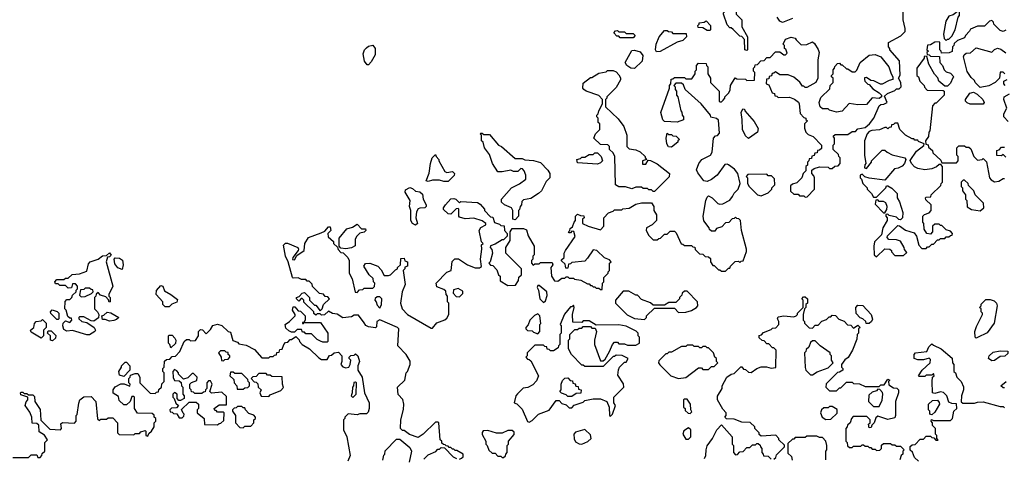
# Model space of a CAD drawing. Extents: x 2769579 to 2883812, y 684207 to 828660.
# Tile 31 of 256: x 2794004 to 2800924, y 722605 to 725686. Entities that reach past the tile are written whole.
import ezdxf

# ---------------------------------------------------------------- set-up
doc = ezdxf.new("R2010")
doc.units = 0

msp = doc.modelspace()

# ---------------------------------------------------------------- linework, layer by layer
at = {"layer": '0CON02XD'}
for points in [[(2799115, 725470), (2799100, 725475), (2799098.3, 725548.3), (2799078.3, 725568.3), (2799065, 725570), (2799018.3, 725618.3), (2799005, 725630), (2798995, 725630), (2798975, 725650), (2798950, 725725), (2798950, 725735), (2799075, 725850), (2799098.3, 725848.3), (2799100, 725835), (2799071.7, 725808.3), (2799050, 725755), (2799040, 725745), (2799040, 725725), (2799080, 725685), (2799080, 725635), (2799120, 725565), (2799120, 725475), (2799115, 725470)], [(2799115, 725260), (2799168.3, 725261.7), (2799170, 725315), (2799160, 725325), (2799160, 725345), (2799170, 725355), (2799171.7, 725368.3), (2799188.3, 725371.7), (2799211.7, 725398.3), (2799235, 725400), (2799255, 725420), (2799278.3, 725421.7), (2799315, 725460), (2799345, 725460), (2799375, 725440), (2799385, 725440), (2799398.3, 725451.7), (2799388.3, 725478.3), (2799380, 725485), (2799380, 725505), (2799370, 725515), (2799385, 725550), (2799425, 725562.5), (2799455, 725557.5), (2799460, 725545), (2799495, 725510), (2799537, 725513), (2799575, 725530), (2799589.3, 725519.3), (2799616.1, 725476.1), (2799622.5, 725455), (2799612.5, 725405), (2799612.5, 725275), (2799600, 725245), (2799535, 725210), (2799525, 725210), (2799515, 725220), (2799505, 725220), (2799486.4, 725246.4), (2799445, 725282.5), (2799405, 725300), (2799345, 725300), (2799315, 725320), (2799305, 725310), (2799291.7, 725308.3), (2799288.3, 725291.7), (2799271.7, 725288.3), (2799268.3, 725271.7), (2799251.7, 725268.3), (2799250, 725235), (2799268.3, 725228.3), (2799291.7, 725171.7), (2799308.3, 725168.3), (2799311.7, 725151.7), (2799325, 725150), (2799335, 725140), (2799415, 725142.5), (2799448.3, 725128.3), (2799476.4, 725106.4), (2799482.5, 725095), (2799488.3, 725028.3), (2799515, 725000), (2799530, 724995), (2799530, 724985), (2799540, 724975), (2799520, 724955), (2799520, 724925), (2799530, 724895), (2799545, 724880), (2799580, 724865), (2799640, 724805), (2799638.3, 724781.7), (2799625, 724770), (2799611.7, 724768.3), (2799608.3, 724751.7), (2799591.7, 724748.3), (2799588.3, 724731.7), (2799571.7, 724728.3), (2799568.3, 724711.7), (2799551.7, 724708.3), (2799550, 724695), (2799540, 724685), (2799540, 724665), (2799530, 724655), (2799530, 724625), (2799510, 724605), (2799500, 724575), (2799465, 724540), (2799435, 724530), (2799421.7, 724518.3), (2799421.7, 724481.7), (2799445, 724460), (2799475, 724460), (2799485, 724450), (2799515, 724450), (2799525, 724440), (2799538.3, 724441.7), (2799590, 724495), (2799590, 724575), (2799585, 724590), (2799570, 724605), (2799571.7, 724628.3), (2799588.3, 724641.7), (2799625, 724652.5), (2799685, 724650), (2799695, 724640), (2799715, 724640), (2799731.7, 724658.3), (2799755, 724660), (2799770, 724675), (2799770, 724715), (2799760, 724725), (2799758.3, 724738.3), (2799720, 724775), (2799720, 724805), (2799730, 724815), (2799730, 724855), (2799721.7, 724868.3), (2799735, 724880), (2799825, 724880), (2799855, 724900), (2799878.3, 724901.7), (2799895, 724920), (2799945, 724930), (2799976.4, 724953.6), (2800007.5, 724995), (2800045, 725080), (2800055, 725090), (2800077, 725093), (2800100, 725105), (2800081.7, 725148.3), (2800101.7, 725168.3), (2800155, 725190), (2800165, 725200), (2800185, 725200), (2800200, 725215), (2800197.5, 725245), (2800180, 725275), (2800193, 725297), (2800187, 725397), (2800120, 725475), (2800120, 725485), (2800110, 725495), (2800110, 725525), (2800197, 725573), (2800227, 725603), (2800227.5, 725625), (2800212.5, 725685), (2800212.5, 725765)], [(2799435, 725693.8), (2799365, 725667.5), (2799347, 725677), (2799327.5, 725705)], [(2800515, 725540), (2800525, 725550), (2800535, 725550), (2800555, 725570), (2800577.5, 725615), (2800600, 725705), (2800610, 725715), (2800610, 725745), (2800605, 725750), (2800565, 725720), (2800535, 725710), (2800512.5, 725675), (2800497.5, 725585), (2800500, 725555), (2800515, 725540)], [(2798855, 725610), (2798835, 725610), (2798805, 725630), (2798771.7, 725631.7), (2798770, 725645), (2798780, 725655), (2798780, 725665), (2798815, 725670), (2798828.3, 725678.3), (2798860, 725645), (2798860, 725615), (2798855, 725610)], [(2800935, 725612.5), (2800915, 725602.5), (2800895, 725610), (2800850, 725655), (2800848.3, 725668.3), (2800835, 725680), (2800820, 725675), (2800785, 725640), (2800735, 725640), (2800685, 725620), (2800680, 725605), (2800650, 725575), (2800645, 725560), (2800595, 725540), (2800571.7, 725518.3), (2800570, 725505), (2800560, 725495), (2800558.3, 725461.7), (2800537, 725453), (2800481.7, 725451.7), (2800480, 725465), (2800470, 725475), (2800470, 725525), (2800465, 725530), (2800435, 725527.5), (2800405, 725510), (2800383, 725507), (2800380, 725475), (2800390, 725465), (2800380, 725455), (2800381.7, 725441.7), (2800395, 725440), (2800405, 725430), (2800468.3, 725428.3), (2800470, 725385), (2800490, 725365), (2800500, 725335), (2800515, 725320), (2800545, 725310), (2800570, 725285), (2800561.7, 725278.3), (2800545, 725240), (2800525, 725220), (2800505, 725220), (2800462.5, 725255), (2800457, 725277), (2800433, 725303), (2800392.5, 725375), (2800378.3, 725428.3), (2800365, 725430), (2800360, 725425), (2800360, 725415), (2800310, 725345), (2800310, 725295), (2800320, 725285), (2800330, 725255), (2800360, 725225), (2800361.7, 725211.7), (2800381.7, 725191.7), (2800495, 725190), (2800500, 725185), (2800500, 725155), (2800445, 725100), (2800435, 725100), (2800418.3, 725081.7), (2800400, 724905), (2800393, 724897), (2800390, 724865), (2800370, 724835), (2800371.7, 724811.7), (2800388.3, 724808.3), (2800391.7, 724791.7), (2800418.3, 724768.3), (2800421.7, 724751.7), (2800478.3, 724698.3), (2800485, 724680), (2800588.3, 724681.7), (2800600, 724695), (2800600, 724725), (2800590, 724735), (2800590, 724785), (2800605, 724800), (2800645, 724800), (2800655, 724790), (2800675, 724790), (2800688.3, 724778.3), (2800710, 724725), (2800735, 724700), (2800767, 724703), (2800775, 724710), (2800798.3, 724688.3), (2800820, 724575), (2800830.7, 724560.7), (2800855, 724547.5)], [(2798315, 725560), (2798225, 725560), (2798215, 725570), (2798201.7, 725571.7), (2798180, 725595), (2798191.7, 725608.3), (2798205, 725610), (2798215, 725600), (2798255, 725600), (2798265, 725590), (2798315, 725590), (2798330, 725575), (2798315, 725560)], [(2798480, 725460), (2798473.3, 725475), (2798476.7, 725515), (2798497.5, 725565), (2798535, 725610), (2798555, 725610), (2798563, 725603), (2798585, 725600), (2798595, 725590), (2798688.3, 725588.3), (2798690, 725565), (2798665, 725540), (2798625, 725527.5), (2798505, 725462.5), (2798480, 725460)], [(2796455, 725370), (2796445, 725370), (2796427.5, 725395), (2796417, 725447), (2796426.7, 725475), (2796440.5, 725489.5), (2796455, 725500), (2796485, 725507.5), (2796502.5, 725485), (2796501.7, 725438.3), (2796475, 725390), (2796455, 725370)], [(2798325, 725342.5), (2798300, 725345), (2798270, 725365), (2798260, 725385), (2798305, 725470), (2798325, 725472.5), (2798365, 725460), (2798382.5, 725435), (2798377.5, 725395), (2798325, 725342.5)], [(2799745, 725037.5), (2799695, 725050), (2799685, 725060), (2799645, 725060), (2799630, 725075), (2799622.5, 725105), (2799635, 725140), (2799698.3, 725201.7), (2799700, 725225), (2799720, 725245), (2799720, 725275), (2799710, 725285), (2799710, 725295), (2799720, 725305), (2799720, 725335), (2799730, 725345), (2799731.7, 725358.3), (2799751.7, 725378.3), (2799765, 725380), (2799775, 725370), (2799785, 725370), (2799815, 725340), (2799825, 725340), (2799855, 725320), (2799875, 725320), (2799888.3, 725331.7), (2799910, 725385), (2799975, 725437.5), (2800015, 725441.2), (2800055.8, 725425.8), (2800113.3, 725355), (2800127.5, 725305), (2800140, 725285), (2800140, 725265), (2800115, 725260), (2800065, 725232.5), (2800053, 725233), (2800007, 725257), (2799985, 725260), (2799955, 725280), (2799941.7, 725278.3), (2799940, 725265), (2799943.6, 725253.6), (2799965, 725232.5), (2799975, 725230), (2800000.7, 725200.7), (2800045, 725172.5), (2800060, 725155), (2800060, 725145), (2800045, 725133.3), (2799995, 725137.5), (2799955, 725090), (2799895, 725087.5), (2799833, 725097), (2799785, 725043.3), (2799745, 725037.5)], [(2800926.4, 725306.4), (2800915, 725317.5), (2800895, 725317.5), (2800890, 725275), (2800860, 725245), (2800815, 725222.5), (2800755, 725210), (2800720, 725245), (2800715, 725260), (2800690.7, 725280.7), (2800661.7, 725321.7), (2800637.5, 725425), (2800641.7, 725438.3), (2800655, 725450), (2800687, 725453), (2800725, 725487.5), (2800835, 725457.5), (2800855, 725476.7), (2800876.1, 725486.1), (2800898.3, 725478.3), (2800935, 725452.5)], [(2796425, 723557.5), (2796385, 723610), (2796355, 723610), (2796335, 723600), (2796275, 723592.5), (2796235, 723617.5), (2796203, 723623), (2796175, 723637.5), (2796147, 723613), (2796125, 723610), (2796115, 723620), (2796095, 723620), (2796085, 723610), (2796071.7, 723621.7), (2796070, 723635), (2796001.7, 723701.7), (2796000, 723715), (2795988.3, 723728.3), (2795981.7, 723728.3), (2795965, 723710), (2795950, 723725), (2795950, 723735), (2795968.3, 723741.7), (2795990, 723765), (2796005, 723770), (2796040, 723735), (2796040, 723715), (2796075, 723680), (2796085, 723680), (2796115, 723640), (2796130, 723655), (2796140, 723685), (2796180, 723725), (2796168.3, 723738.3), (2796151.7, 723741.7), (2796138.3, 723758.3), (2796111.7, 723761.7), (2796061.7, 723811.7), (2796058.3, 723828.3), (2796038.3, 723848.3), (2796025, 723850), (2796015, 723860), (2795985, 723860), (2795961.7, 723871.7), (2795925, 723870), (2795920, 723875), (2795890, 723985), (2795872.5, 724025), (2795858.3, 724101.7), (2795873, 724117), (2795885, 724117.5), (2795957.5, 724085), (2795963.3, 724075), (2795960, 724065), (2795922.5, 724015), (2795921.7, 724001.7), (2795935, 724000), (2795950.7, 724029.3), (2796002.5, 724065), (2796007.5, 724115), (2796033.6, 724156.4), (2796121.7, 724188.3), (2796148.3, 724201.7), (2796175, 724230), (2796185, 724230), (2796190, 724205), (2796170, 724185), (2796171.7, 724161.7), (2796208.3, 724128.3), (2796210, 724115), (2796238.3, 724088.3), (2796241.7, 724071.7), (2796261.7, 724051.7), (2796278.3, 724048.3), (2796310, 724015), (2796320, 723995), (2796320, 723905), (2796340, 723865), (2796361.7, 723771.7), (2796375, 723770), (2796391.7, 723788.3), (2796415, 723790), (2796425, 723800), (2796485, 723800), (2796498.3, 723811.7), (2796500, 723835), (2796490, 723845), (2796488.3, 723868.3), (2796460, 723895), (2796422.5, 723955), (2796435, 723972.5), (2796465, 723976.2), (2796520, 723955), (2796545, 723930), (2796565, 723890), (2796595, 723890), (2796610, 723895), (2796645, 723930), (2796660, 723935), (2796660, 723945), (2796680, 723965), (2796681.7, 724008.3), (2796705, 724010), (2796711.7, 723991.7), (2796730, 723985), (2796730, 723955), (2796711.7, 723948.3), (2796710, 723935), (2796700, 723925), (2796712.5, 723825), (2796692.5, 723775), (2796680, 723695), (2796692.5, 723655), (2796730, 723615), (2796895, 723520), (2796905, 723520), (2796935, 723557.5), (2796991.7, 723578.3), (2797005, 723590), (2797020, 723615), (2797020, 723695), (2797010, 723705), (2797010, 723745), (2797000, 723755), (2796998.3, 723778.3), (2796985, 723790), (2796935, 723810), (2796930, 723835), (2797005, 723912.5), (2797036.4, 723923.6), (2797043.6, 723986.4), (2797063, 724007), (2797087, 724007), (2797150, 723965), (2797205, 723942.5), (2797235, 723942.5), (2797248.3, 723951.7), (2797243.3, 724005), (2797252.5, 724075), (2797250, 724105), (2797260, 724115), (2797250, 724125), (2797233.3, 724205), (2797243.6, 724226.4), (2797280, 724245), (2797280, 724255), (2797255, 724272.5), (2797195, 724292.5), (2797135, 724287.5), (2797095, 724300), (2797090, 724305), (2797090, 724355), (2797085, 724360), (2797071.7, 724358.3), (2797035, 724320), (2797015, 724322.5), (2796983, 724353), (2796982.5, 724365), (2796996.7, 724385), (2797035, 724427.5), (2797055, 724430), (2797070, 724425), (2797095, 724400), (2797105, 724410), (2797221.7, 724401.7), (2797240, 724390), (2797270, 724355), (2797270, 724345), (2797311.7, 724301.7), (2797328.3, 724298.3), (2797341.7, 724261.7), (2797375, 724250), (2797385, 724240), (2797408.3, 724238.3), (2797410, 724205), (2797430, 724185), (2797430, 724165), (2797405, 724140), (2797395, 724140), (2797345, 724110), (2797311.7, 724098.3), (2797310, 724085), (2797321.7, 724071.7), (2797327.5, 724045), (2797310, 723985), (2797300, 723975), (2797311.7, 723961.7), (2797328.3, 723958.3), (2797358.3, 723928.3), (2797370, 723895), (2797380, 723885), (2797381.7, 723851.7), (2797435, 723820), (2797488.3, 723821.7), (2797510, 723855), (2797511.7, 723878.3), (2797530, 723895), (2797530, 723935), (2797420, 724045), (2797420, 724085), (2797450, 724135), (2797450, 724195), (2797465, 724220), (2797545, 724220), (2797565, 724210), (2797578.3, 724168.3), (2797620, 724095), (2797620, 724035), (2797610, 724025), (2797610, 724005), (2797600, 723995), (2797600, 723975), (2797611.7, 723961.7), (2797625, 723970), (2797655, 723970), (2797665, 723980), (2797745, 723980), (2797750, 723965), (2797737.5, 723945), (2797742.5, 723885), (2797761.7, 723851.7), (2797785, 723850), (2797815, 723870), (2797835, 723870), (2797845, 723880), (2797855, 723880), (2797865, 723870), (2797895, 723870), (2797903, 723863), (2797947, 723857), (2797995, 723830), (2798005, 723830), (2798015, 723820), (2798025, 723820), (2798035, 723810), (2798045, 723810), (2798055, 723800), (2798075, 723800), (2798085, 723790), (2798098.3, 723791.7), (2798100, 723835), (2798110, 723845), (2798110, 723875), (2798140, 723905), (2798140, 723915), (2798150, 723925), (2798150, 723975), (2798160, 723985), (2798148.3, 723998.3), (2798115, 724012.5), (2798060, 724065), (2798035, 724070), (2797995, 724010), (2797975, 723990), (2797885, 723980), (2797875, 723970), (2797861.7, 723968.3), (2797855, 723940), (2797841.7, 723941.7), (2797838.3, 723968.3), (2797811.7, 723991.7), (2797811.7, 723998.3), (2797830, 724015), (2797830, 724045), (2797840, 724065), (2797907, 724163), (2797898.3, 724198.3), (2797885, 724200), (2797875, 724190), (2797865, 724190), (2797860, 724195), (2797870, 724205), (2797871.7, 724218.3), (2797888.3, 724231.7), (2797900, 724265), (2797910, 724275), (2797910, 724305), (2797925, 724320), (2797945, 724310), (2797968.3, 724308.3), (2797970, 724295), (2797960, 724285), (2797960, 724255), (2798000, 724235), (2798085, 724210), (2798110, 724235), (2798110, 724295), (2798141.7, 724328.3), (2798175, 724340), (2798185, 724350), (2798235, 724350), (2798243, 724357), (2798287, 724363), (2798335, 724390), (2798375, 724400), (2798445, 724400), (2798460, 724375), (2798460, 724345), (2798480, 724315), (2798480, 724275), (2798450, 724245), (2798410, 724225), (2798407.5, 724205), (2798425, 724170), (2798455, 724140), (2798485, 724140), (2798495, 724150), (2798508.3, 724151.7), (2798535, 724180), (2798555, 724180), (2798575, 724200), (2798605, 724200), (2798618.3, 724188.3), (2798651.7, 724111.7), (2798665, 724110), (2798675, 724100), (2798725, 724100), (2798735, 724090), (2798748.3, 724088.3), (2798751.7, 724071.7), (2798781.7, 724041.7), (2798805, 724040), (2798821.7, 724021.7), (2798845, 724020), (2798858.3, 724008.3), (2798860, 723985), (2798875, 723960), (2798885, 723960), (2798915, 723930), (2798925, 723930), (2798935, 723920), (2798965, 723920), (2798985, 723940), (2798995, 723940), (2799000, 723955), (2799033, 723987), (2799055, 723990), (2799065, 723980), (2799075, 723990), (2799088.3, 723991.7), (2799111.7, 724058.3), (2799112.5, 724075), (2799077.5, 724205), (2799070, 724275), (2799058.3, 724288.3), (2799045, 724290), (2799035, 724300), (2799025, 724290), (2799011.7, 724288.3), (2798988.3, 724261.7), (2798965, 724260), (2798938.3, 724231.7), (2798901.7, 724218.3), (2798888.3, 724201.7), (2798865, 724200), (2798851.7, 724211.7), (2798850, 724225), (2798813, 724273), (2798807.5, 724305), (2798826.7, 724415), (2798835, 724440), (2798845, 724450), (2798870, 724435), (2798910, 724395), (2798925, 724390), (2798945, 724392.5), (2798995, 724417.5), (2799013.3, 724445), (2799025, 724467.5), (2799052.5, 724495), (2799067.5, 724535), (2799050, 724605), (2799026.4, 724636.4), (2798985, 724667.5), (2798975, 724672.5), (2798960.7, 724669.3), (2798905.7, 724594.3), (2798865.8, 724564.2), (2798835, 724550), (2798812.5, 724555), (2798769.3, 724609.3), (2798760.7, 724630.7), (2798777.5, 724675), (2798797, 724703), (2798860, 724735), (2798870, 724755), (2798880, 724855), (2798895, 724870), (2798908.3, 724871.7), (2798921.7, 724888.3), (2798915, 724980), (2798901.7, 724991.7), (2798861.7, 725001.7), (2798860, 725015), (2798792.5, 725095), (2798680, 725195), (2798668.3, 725228.3), (2798655, 725240), (2798615, 725240), (2798600, 725225), (2798610, 725215), (2798610, 725195), (2798620, 725185), (2798620, 725155), (2798630, 725145), (2798650, 725045), (2798657, 725037), (2798660, 725015), (2798670, 725005), (2798668.3, 724981.7), (2798625, 724967.5), (2798535, 724970), (2798523, 724983), (2798510, 725035), (2798570, 725205), (2798570, 725225), (2798580, 725235), (2798581.7, 725268.3), (2798595, 725270), (2798605, 725280), (2798675, 725280), (2798685, 725270), (2798728.3, 725271.7), (2798750, 725305), (2798750, 725325), (2798760, 725335), (2798760, 725365), (2798775, 725380), (2798828.3, 725378.3), (2798830, 725365), (2798840, 725355), (2798840, 725305), (2798860, 725275), (2798860, 725245), (2798920, 725185), (2798920, 725115), (2798925, 725110), (2798935, 725110), (2798948.3, 725121.7), (2798960, 725135), (2798960, 725145), (2798987, 725173), (2798997, 725193), (2799000, 725225), (2799031.7, 725278.3), (2799045, 725270), (2799105, 725267.5), (2799115, 725260)], [(2798465, 724480), (2798455, 724480), (2798445, 724490), (2798425, 724490), (2798415, 724500), (2798385, 724500), (2798375, 724510), (2798335, 724510), (2798305, 724497.5), (2798261.7, 724511.7), (2798215, 724512.5), (2798190, 724525), (2798187.5, 724725), (2798175, 724750), (2798150, 724775), (2798150, 724795), (2798138.3, 724808.3), (2798085, 724810), (2798040, 724855), (2798050, 724885), (2798080, 724915), (2798080, 724955), (2798070, 724965), (2798070, 724995), (2798060, 725005), (2798060, 725015), (2798070, 725025), (2798073, 725047), (2798100, 725095), (2798100, 725125), (2798073.6, 725153.6), (2797984.1, 725184.1), (2797967.5, 725195), (2797962.5, 725205), (2797965, 725240), (2798015, 725280), (2798025, 725280), (2798075, 725310), (2798125, 725320), (2798135, 725330), (2798175, 725330), (2798195, 725320), (2798215, 725300), (2798227, 725277), (2798227, 725263), (2798195, 725210), (2798130, 725145), (2798130, 725135), (2798120, 725125), (2798120, 725075), (2798209.3, 724989.3), (2798250, 724935), (2798270, 724875), (2798270, 724795), (2798288.3, 724778.3), (2798335, 724772.5), (2798365, 724757.5), (2798400, 724725), (2798400, 724715), (2798410, 724705), (2798380, 724695), (2798381.7, 724671.7), (2798405, 724672.5), (2798421.7, 724698.3), (2798437, 724697), (2798483, 724673), (2798570, 724605), (2798568.3, 724581.7), (2798465, 724480)], [(2800930, 725225), (2800920, 725235), (2800920, 725255), (2800943, 725267)], [(2800775, 725092.5), (2800683, 725093), (2800661.7, 725101.7), (2800650, 725115), (2800650, 725125), (2800680.5, 725169.5), (2800706.4, 725176.4), (2800734.1, 725164.1), (2800772.5, 725125), (2800782.5, 725105), (2800775, 725092.5)], [(2800951.7, 724971.7), (2800920, 725005), (2800920, 725025), (2800942.5, 725065), (2800920, 725125), (2800922.5, 725145), (2800960, 725165)], [(2799125, 724852.5), (2799105, 724870), (2799083.3, 724915), (2799082.5, 724985), (2799073.3, 725035), (2799085, 725060), (2799098.3, 725058.3), (2799100, 725045), (2799165, 724970), (2799193, 724923), (2799190, 724895), (2799125, 724852.5)], [(2800025, 724020), (2800085, 724077.5), (2800120, 724075), (2800130, 724065), (2800130, 724055), (2800155, 724030), (2800215, 724030), (2800238.3, 724051.7), (2800221.7, 724071.7), (2800220, 724085), (2800195, 724130), (2800165, 724140), (2800113, 724143), (2800100, 724155), (2800101.7, 724168.3), (2800175, 724240), (2800188.3, 724238.3), (2800228.3, 724208.3), (2800289.5, 724189.5), (2800307.5, 724165), (2800323, 724103), (2800345, 724080), (2800375, 724080), (2800385, 724090), (2800395, 724090), (2800415, 724110), (2800425, 724110), (2800455, 724140), (2800465, 724140), (2800475, 724150), (2800505, 724150), (2800515, 724160), (2800535, 724160), (2800545, 724170), (2800558.3, 724171.7), (2800560, 724185), (2800545, 724200), (2800515, 724210), (2800485, 724240), (2800475, 724240), (2800465, 724250), (2800435, 724250), (2800420, 724235), (2800420, 724195), (2800405, 724180), (2800380, 724185), (2800360, 724215), (2800357.5, 724255), (2800350, 724265), (2800350, 724305), (2800361.7, 724318.3), (2800395, 724330), (2800410, 724345), (2800410, 724385), (2800371.7, 724421.7), (2800370, 724435), (2800375, 724440), (2800408.3, 724441.7), (2800410, 724455), (2800478.3, 724521.7), (2800480, 724535), (2800490, 724545), (2800490, 724655), (2800478.3, 724668.3), (2800465, 724670), (2800447, 724653), (2800415, 724637.5), (2800365, 724632.5), (2800315, 724640), (2800293.6, 724653.6), (2800272.5, 724675), (2800263, 724697), (2800307, 724763), (2800358.3, 724801.7), (2800360, 724815), (2800321.7, 724831.7), (2800315, 724840), (2800295, 724840), (2800288.3, 724848.3), (2800275, 724850), (2800230, 724875), (2800190, 724915), (2800175, 724960), (2800155, 724960), (2800145, 724950), (2800131.7, 724948.3), (2800128.3, 724931.7), (2800115, 724930), (2800105, 724920), (2800095, 724930), (2800085, 724930), (2800047, 724913), (2799993, 724907), (2799975, 724900), (2799960, 724885), (2799940, 724835), (2799940, 724735), (2799950, 724675), (2799943, 724667), (2799940, 724645), (2799955, 724640), (2799990, 724685), (2799990, 724695), (2800065, 724770), (2800085, 724770), (2800100, 724755), (2800136.7, 724736.7), (2800225, 724716.7), (2800232.5, 724705), (2800222.5, 724675), (2800205, 724657.5), (2800177, 724643), (2800151.7, 724638.3), (2800085, 724560), (2799973.6, 724573.6), (2799942.5, 724582.5), (2799925, 724600), (2799910, 724595), (2799910, 724575), (2799920, 724565), (2799930, 724535), (2799960, 724505), (2799960, 724495), (2799990, 724465), (2800005, 724440), (2800025, 724440), (2800090, 724505), (2800095, 724520), (2800105, 724520), (2800133, 724503), (2800170, 724465), (2800170, 724435), (2800187, 724407), (2800211.7, 724331.7), (2800207.5, 724295), (2800195, 724280), (2800181.7, 724281.7), (2800165, 724300), (2800115, 724310), (2800105, 724320), (2800091.7, 724318.3), (2800090, 724305), (2800100, 724295), (2800100, 724275), (2800070, 724225), (2800060, 724175), (2800012.5, 724125), (2800007.5, 724095), (2800010, 724035), (2800025, 724020)], [(2797485, 724280), (2797470, 724285), (2797470, 724345), (2797460, 724365), (2797410, 724385), (2797390, 724405), (2797390, 724425), (2797460, 724505), (2797517, 724533), (2797560, 724565), (2797560, 724595), (2797550, 724625), (2797538.3, 724638.3), (2797525, 724640), (2797505, 724620), (2797475, 724620), (2797455, 724630), (2797395, 724617.5), (2797365, 724617.5), (2797326.4, 724676.4), (2797305, 724740), (2797270, 724785), (2797260, 724825), (2797250, 724835), (2797250, 724875), (2797240, 724885), (2797245, 724890), (2797255, 724890), (2797265, 724880), (2797305, 724880), (2797370, 724805), (2797390, 724795), (2797485, 724710), (2797535, 724710), (2797555, 724702.5), (2797615, 724697.5), (2797665, 724682.5), (2797715, 724630), (2797730, 724605), (2797730, 724575), (2797705, 724550), (2797670, 724485), (2797650, 724465), (2797595, 724430), (2797545, 724420), (2797531.7, 724408.3), (2797530, 724385), (2797520, 724375), (2797517, 724353), (2797510, 724345), (2797510, 724305), (2797485, 724280)], [(2798585, 724790), (2798563.6, 724793.6), (2798552.5, 724815), (2798547.5, 724855), (2798555, 724890), (2798565, 724880), (2798585, 724880), (2798595, 724870), (2798618.3, 724868.3), (2798640, 724845), (2798630, 724835), (2798630, 724825), (2798585, 724790)], [(2797015, 724550), (2796985, 724550), (2796955, 724560), (2796905, 724560), (2796875, 724550), (2796860, 724555), (2796881.7, 724608.3), (2796890, 724675), (2796903, 724717), (2796925, 724740), (2796930, 724725), (2796950, 724705), (2796950, 724695), (2796990.7, 724620.7), (2797005, 724612.5), (2797045, 724620), (2797060, 724605), (2797058.3, 724591.7), (2797015, 724550)], [(2798065, 724672.5), (2797925, 724680), (2797920, 724705), (2797945, 724710), (2797955, 724720), (2797975, 724720), (2798005, 724740), (2798035, 724740), (2798045, 724750), (2798065, 724750), (2798090, 724725), (2798100, 724695), (2798085, 724680), (2798065, 724672.5)], [(2800935, 724720), (2800915, 724740), (2800905, 724730), (2800871.7, 724731.7), (2800871.7, 724768.3), (2800888.3, 724771.7), (2800905, 724790), (2800925, 724790)], [(2799215, 724450), (2799265, 724470), (2799290, 724495), (2799290, 724505), (2799310, 724525), (2799308.3, 724568.3), (2799288.3, 724588.3), (2799265, 724590), (2799255, 724600), (2799121.7, 724598.3), (2799110, 724585), (2799120, 724575), (2799120, 724535), (2799130, 724515), (2799190, 724455), (2799215, 724450)], [(2800755, 724342.5), (2800780, 724365), (2800778.3, 724398.3), (2800720, 724455), (2800710, 724485), (2800671.7, 724521.7), (2800670, 724535), (2800645, 724560), (2800635, 724560), (2800620, 724545), (2800620, 724515), (2800630, 724505), (2800630, 724485), (2800650, 724455), (2800650, 724425), (2800660, 724415), (2800661.7, 724371.7), (2800693, 724353), (2800755, 724342.5)], [(2800855, 724547.5), (2800885, 724552.5), (2800915, 724570), (2800925, 724570)], [(2796785, 724242.5), (2796763.6, 724253.6), (2796752.5, 724275), (2796752.5, 724345), (2796742.5, 724375), (2796747.5, 724415), (2796712.5, 724475), (2796715, 724490), (2796745, 724507.5), (2796765, 724500), (2796785, 724482.5), (2796815, 724477.5), (2796835, 724460), (2796840, 724425), (2796860, 724385), (2796860, 724375), (2796850, 724365), (2796815, 724362.5), (2796803.6, 724356.4), (2796793, 724337), (2796787.5, 724295), (2796800, 724255), (2796785, 724242.5)], [(2800085, 724330), (2800097, 724353), (2800100, 724375), (2800090.7, 724400.7), (2800075, 724410), (2800045, 724410), (2800035, 724420), (2800021.7, 724418.3), (2800015, 724390), (2800075, 724330), (2800085, 724330)], [(2796295, 724077.5), (2796261.7, 724081.7), (2796250, 724095), (2796248.3, 724151.7), (2796303.6, 724216.4), (2796341.7, 724228.3), (2796375, 724250), (2796405, 724217.5), (2796435, 724217.5), (2796437.5, 724205), (2796425, 724192.5), (2796393.3, 724186.7), (2796373.6, 724166.4), (2796362.5, 724145), (2796361.7, 724098.3), (2796335, 724082.5), (2796295, 724077.5)], [(2794495, 723472.5), (2794475, 723472.5), (2794375, 723502.5), (2794335, 723497.5), (2794315, 723510), (2794307.5, 723535), (2794310, 723555), (2794325, 723570), (2794355, 723560), (2794370, 723575), (2794368.3, 723588.3), (2794355, 723590), (2794341.7, 723601.7), (2794330, 723645), (2794320, 723655), (2794323, 723707), (2794335, 723720), (2794355, 723720), (2794370, 723735), (2794375, 723750), (2794400, 723775), (2794400, 723785), (2794410, 723795), (2794410, 723815), (2794395, 723830), (2794375, 723830), (2794368.3, 723801.7), (2794345, 723800), (2794325, 723820), (2794285, 723820), (2794275, 723830), (2794255, 723830), (2794250, 723845), (2794265, 723860), (2794315, 723860), (2794325, 723870), (2794345, 723870), (2794373, 723897), (2794425, 723900), (2794475, 723920), (2794488.3, 723971.7), (2794500, 723985), (2794555, 724003.3), (2794585, 724027.5), (2794615, 724030), (2794635, 724047.5), (2794647, 724033), (2794635, 724020), (2794621.7, 724018.3), (2794612.5, 723985), (2794657.5, 723815), (2794630, 723755), (2794630, 723745), (2794640, 723735), (2794640, 723705), (2794631.7, 723701.7), (2794628.3, 723718.3), (2794608.3, 723738.3), (2794571.7, 723751.7), (2794555, 723770), (2794541.7, 723758.3), (2794540, 723745), (2794530, 723735), (2794530, 723655), (2794550, 723635), (2794560, 723615), (2794558.3, 723591.7), (2794525, 723567.5), (2794505, 723570), (2794455, 723600), (2794425, 723600), (2794420, 723595), (2794420, 723585), (2794440, 723565), (2794475, 723560), (2794527.5, 723525), (2794537.5, 723505), (2794532.5, 723495), (2794495, 723472.5)], [(2794725, 723932.5), (2794693.9, 723943.9), (2794671.7, 723971.7), (2794667, 724003), (2794675, 724012.5), (2794705, 724011.2), (2794726.1, 723996.1), (2794731.2, 723965), (2794725, 723932.5)], [(2794435, 723740), (2794465, 723742.5), (2794508.3, 723761.7), (2794520, 723775), (2794518.3, 723788.3), (2794505, 723790), (2794495, 723800), (2794465, 723800), (2794455, 723790), (2794431.7, 723788.3), (2794425, 723750), (2794435, 723740)], [(2795055, 723670), (2795025, 723670), (2795010, 723685), (2795010, 723705), (2794962.5, 723755), (2794966.4, 723783.6), (2794995, 723820), (2795010, 723815), (2795020.7, 723780.7), (2795066.2, 723756.2), (2795111.7, 723721.7), (2795109.3, 723700.7), (2795073, 723687), (2795055, 723670)], [(2797095, 723740), (2797118.3, 723761.7), (2797118.3, 723778.3), (2797085, 723797.5), (2797051.7, 723788.3), (2797050, 723765), (2797071.7, 723741.7), (2797095, 723740)], [(2797685, 723700), (2797698.3, 723711.7), (2797711.7, 723748.3), (2797707.5, 723775), (2797655, 723820), (2797645, 723820), (2797640, 723805), (2797650, 723785), (2797660, 723725), (2797685, 723700)], [(2798395, 723580), (2798410, 723595), (2798410, 723605), (2798465, 723660), (2798605, 723660), (2798635, 723630), (2798685, 723632.5), (2798725, 723642.5), (2798760, 723665), (2798770, 723675), (2798767.5, 723705), (2798695, 723780), (2798675, 723780), (2798660, 723765), (2798658.3, 723751.7), (2798640, 723735), (2798640, 723725), (2798615, 723700), (2798565, 723700), (2798535, 723680), (2798455, 723680), (2798438.3, 723698.3), (2798375, 723720), (2798345, 723750), (2798335, 723750), (2798285, 723780), (2798245, 723780), (2798190, 723715), (2798190, 723695), (2798273, 723613), (2798325, 723587.5), (2798395, 723580)], [(2796535, 723660), (2796547.5, 723685), (2796550, 723725), (2796535, 723740), (2796515, 723740), (2796501.7, 723728.3), (2796500, 723715), (2796510, 723705), (2796515, 723680), (2796535, 723660)], [(2799318.3, 722768.3), (2799215, 722760), (2799201.7, 722771.7), (2799200, 722785), (2799170, 722815), (2799170, 722825), (2799137, 722857), (2799078.3, 722858.3), (2799025, 722880), (2798971.7, 722881.7), (2798960, 722895), (2798970, 722905), (2798970, 722925), (2798945, 722950), (2798907.5, 723015), (2798908.3, 723041.7), (2798940, 723095), (2798940, 723115), (2798972.5, 723175), (2799003, 723197), (2799025, 723200), (2799071.7, 723248.3), (2799078.3, 723248.3), (2799091.7, 723231.7), (2799105, 723230), (2799125, 723210), (2799145, 723207.5), (2799183.9, 723236.1), (2799215, 723246.7), (2799253, 723247), (2799285, 723237.5), (2799317, 723243), (2799320, 723365), (2799305, 723380), (2799295, 723380), (2799268.3, 723408.3), (2799255, 723410), (2799235, 723430), (2799221.7, 723431.7), (2799201.7, 723451.7), (2799201.7, 723468.3), (2799218.3, 723471.7), (2799231.7, 723488.3), (2799285, 723510), (2799295, 723520), (2799318.3, 723521.7), (2799340, 723545), (2799340, 723565), (2799330, 723585), (2799335, 723600), (2799375, 723606.7), (2799445, 723600), (2799460, 723605), (2799470, 723615), (2799470, 723625), (2799510, 723665), (2799510, 723715), (2799500, 723725), (2799511.7, 723738.3), (2799525, 723740), (2799540, 723725), (2799540, 723695), (2799530, 723685), (2799530, 723665), (2799520, 723655), (2799510, 723615), (2799510, 723575), (2799520, 723565), (2799520, 723555), (2799551.7, 723521.7), (2799575, 723520), (2799595, 723540), (2799615, 723540), (2799641.7, 723568.3), (2799675, 723580), (2799691.7, 723598.3), (2799705, 723600), (2799715, 723610), (2799738.3, 723608.3), (2799761.7, 723581.7), (2799798.3, 723568.3), (2799821.7, 723541.7), (2799845, 723540), (2799865, 723520), (2799895, 723540), (2799910, 723525), (2799900, 723515), (2799900, 723485), (2799890, 723475), (2799887, 723443), (2799857.5, 723365), (2799826.4, 723313.6), (2799803.6, 723296.4), (2799780, 723265), (2799780, 723245), (2799790, 723235), (2799790, 723225), (2799765, 723210), (2799751.7, 723208.3), (2799671.7, 723128.3), (2799670, 723105), (2799695, 723080), (2799745, 723080), (2799765, 723100), (2799775, 723100), (2799815, 723140), (2799855, 723140), (2799865, 723130), (2799907, 723127), (2799945, 723110), (2800045, 723110), (2800055, 723120), (2800078.3, 723121.7), (2800105, 723160), (2800120, 723155), (2800110, 723145), (2800111.7, 723121.7), (2800145, 723100), (2800168.3, 723098.3), (2800180, 723085), (2800180, 723065), (2800160, 723005), (2800160, 722905), (2800155, 722890), (2800105, 722877.5), (2800035, 722900), (2800021.7, 722888.3), (2800010, 722855), (2799991.7, 722838.3), (2799988.3, 722821.7), (2799975, 722820), (2799970, 722845), (2799980, 722855), (2799980, 722875), (2799958.3, 722898.3), (2799861.7, 722898.3), (2799850, 722885), (2799840, 722855), (2799821.7, 722838.3), (2799820, 722825), (2799810, 722815), (2799810, 722725), (2799820, 722715), (2799821.7, 722691.7), (2799835, 722680), (2799855, 722680), (2799865, 722690), (2799915, 722690), (2799925, 722700), (2799935, 722700), (2799945, 722690), (2799965, 722690), (2799975, 722680), (2799985, 722680), (2799995, 722670), (2800015, 722670), (2800025, 722660), (2800048.3, 722661.7), (2800060, 722675), (2800061.7, 722698.3), (2800075, 722710), (2800125, 722710), (2800135, 722700), (2800155, 722700), (2800165, 722690), (2800195, 722690), (2800220, 722665), (2800210, 722655), (2800210, 722635), (2800200, 722625), (2800190, 722595)], [(2800725, 723450), (2800720, 723455), (2800717.5, 723495), (2800728.3, 723531.7), (2800770, 723615), (2800770, 723625), (2800760, 723635), (2800760, 723655), (2800750, 723665), (2800760, 723675), (2800761.7, 723688.3), (2800795, 723720), (2800825, 723720), (2800851.7, 723711.7), (2800870, 723695), (2800872.5, 723675), (2800852.5, 723555), (2800803, 723487), (2800735, 723452.5), (2800725, 723450)], [(2794275, 723580), (2794265, 723580), (2794223, 723623), (2794220, 723635), (2794231.7, 723648.3), (2794267, 723637), (2794280, 723625), (2794280, 723585), (2794275, 723580)], [(2794635, 723567.5), (2794605, 723580), (2794585, 723580), (2794580, 723605), (2794595, 723610), (2794618.3, 723631.7), (2794645, 723627.5), (2794700, 723595), (2794685, 723580), (2794665, 723572.5), (2794635, 723567.5)], [(2796165, 723420), (2796135, 723420), (2796118.3, 723428.3), (2796095, 723440), (2796055, 723480), (2796015, 723480), (2796005, 723490), (2795991.7, 723491.7), (2795985, 723510), (2795955, 723510), (2795935, 723490), (2795915, 723490), (2795895, 723500), (2795875, 723520), (2795870, 723545), (2795900, 723565), (2795940, 723605), (2795940, 723615), (2795920, 723645), (2795925, 723670), (2795938.3, 723668.3), (2795961.7, 723641.7), (2795978.3, 723638.3), (2796010, 723605), (2796010, 723575), (2796000, 723560), (2795991.7, 723558.3), (2795991.7, 723551.7), (2795998.3, 723551.7), (2796000, 723560), (2796118.3, 723558.3), (2796170, 723485), (2796170, 723425), (2796165, 723420)], [(2797585, 722860), (2797605, 722870), (2797650, 722915), (2797725, 722942.5), (2797775, 723010), (2797795, 723010), (2797815, 722990), (2797845, 722980), (2797865, 722960), (2797885, 722960), (2797901.7, 722978.3), (2797965, 723000), (2797975, 723010), (2798035, 723022.5), (2798085, 723022.5), (2798130, 723005), (2798147.5, 722965), (2798150, 722905), (2798155, 722900), (2798170, 722915), (2798190, 722975), (2798180, 722995), (2798180, 723035), (2798250, 723105), (2798247, 723127), (2798208.3, 723188.3), (2798213, 723227), (2798220, 723245), (2798255, 723280), (2798265, 723280), (2798280, 723305), (2798237, 723327), (2798195, 723330), (2798185, 723320), (2798175, 723320), (2798105, 723250), (2797975, 723250), (2797965, 723260), (2797955, 723260), (2797882.5, 723335), (2797860, 723375), (2797860, 723435), (2797870, 723445), (2797870, 723475), (2797905, 723510), (2797925, 723510), (2797935, 723520), (2797955, 723520), (2797965, 723530), (2798015, 723530), (2798025, 723520), (2798048.3, 723518.3), (2798057.5, 723495), (2798042.5, 723435), (2798042.5, 723405), (2798085, 723290), (2798105, 723290), (2798118.3, 723301.7), (2798150, 723355), (2798170, 723405), (2798185, 723420), (2798205, 723420), (2798215, 723410), (2798255, 723410), (2798275, 723400), (2798335, 723400), (2798360, 723415), (2798360, 723455), (2798350, 723465), (2798350, 723485), (2798337, 723497), (2798265, 723532.5), (2798215, 723542.5), (2798055, 723540), (2798005, 723570), (2797965, 723570), (2797955, 723560), (2797891.7, 723561.7), (2797890, 723615), (2797900, 723665), (2797895, 723680), (2797885, 723670), (2797875, 723670), (2797833.3, 723616.7), (2797802.5, 723545), (2797810, 723535), (2797810, 723485), (2797800, 723475), (2797800, 723405), (2797790, 723395), (2797788.3, 723381.7), (2797755, 723360), (2797735, 723360), (2797725, 723370), (2797711.7, 723371.7), (2797708.3, 723388.3), (2797695, 723390), (2797685, 723400), (2797625, 723400), (2797570, 723345), (2797570, 723325), (2797560, 723315), (2797571.7, 723301.7), (2797585, 723300), (2797595, 723290), (2797650, 723185), (2797635, 723150), (2797609.3, 723120.7), (2797575, 723102.5), (2797543, 723097), (2797501.7, 723058.3), (2797490, 723045), (2797480, 722995), (2797498.3, 722988.3), (2797535, 722950), (2797573, 722863), (2797585, 722860)], [(2799975, 723552.5), (2799952.5, 723552.5), (2799950, 723565), (2799930, 723585), (2799911.7, 723591.7), (2799881.7, 723621.7), (2799880, 723665), (2799895, 723680), (2799928.3, 723678.3), (2799987.5, 723615), (2799996.4, 723583.6), (2799990, 723565), (2799975, 723552.5)], [(2794155, 723450), (2794085, 723490), (2794080, 723505), (2794102.5, 723525), (2794108.3, 723551.7), (2794120, 723565), (2794155, 723570), (2794165, 723580), (2794190, 723555), (2794190, 723525), (2794170, 723505), (2794170, 723465), (2794155, 723450)], [(2797095, 722600), (2797110, 722605), (2797120, 722615), (2797120, 722635), (2797075, 722660), (2797065, 722660), (2797055, 722670), (2797045, 722670), (2797035, 722680), (2797021.7, 722681.7), (2797015, 722690), (2797001.7, 722691.7), (2796995, 722700), (2796981.7, 722701.7), (2796971.7, 722711.7), (2796970, 722725), (2796960, 722735), (2796950, 722855), (2796945, 722860), (2796925, 722860), (2796840, 722775), (2796805, 722750), (2796743, 722773), (2796705, 722800), (2796695, 722800), (2796680, 722815), (2796682.5, 722875), (2796701.7, 722948.3), (2796702.5, 722985), (2796697, 723017), (2796663, 723053), (2796660, 723105), (2796710, 723155), (2796720, 723205), (2796730, 723215), (2796747, 723263), (2796747, 723287), (2796720, 723335), (2796662.5, 723395), (2796667.5, 723515), (2796660, 723525), (2796535, 723576.7), (2796513.8, 723565), (2796511.7, 723528.3), (2796505, 723522.5), (2796455, 723527.5), (2796437, 723537), (2796425, 723557.5)], [(2797645, 723480), (2797660, 723495), (2797660, 723545), (2797667.5, 723552.5), (2797660, 723605), (2797645, 723620), (2797621.7, 723608.3), (2797590, 723575), (2797578.3, 723541.7), (2797560, 723525), (2797560, 723515), (2797571.7, 723501.7), (2797605, 723500), (2797615, 723490), (2797645, 723480)], [(2793955, 722610), (2794065, 722610), (2794085, 722630), (2794125, 722630), (2794131.7, 722611.7), (2794148.3, 722611.7), (2794160, 722625), (2794161.7, 722638.3), (2794180, 722655), (2794180, 722715), (2794200, 722735), (2794178.3, 722768.3), (2794141.7, 722791.7), (2794138.3, 722838.3), (2794125, 722850), (2794091.7, 722851.7), (2794090, 722895), (2794075, 722930), (2794042.5, 722975), (2794048.3, 723001.7), (2794060, 723015), (2794060, 723035), (2794011.7, 723051.7), (2794010, 723065), (2794015, 723070), (2794025, 723070), (2794035, 723060), (2794055, 723060), (2794065, 723050), (2794095, 723050), (2794108.3, 723038.3), (2794110, 723005), (2794147, 722947), (2794152.5, 722872.5), (2794215, 722810), (2794290, 722805), (2794296.7, 722815), (2794293, 722847), (2794305, 722857.5), (2794388.3, 722851.7), (2794400, 722865), (2794400, 722905), (2794407, 722913), (2794418.3, 722991.7), (2794427.5, 723015), (2794455, 723037.5), (2794505, 723040), (2794540, 723005), (2794551.7, 722881.7), (2794565, 722870), (2794575, 722880), (2794615, 722880), (2794625, 722890), (2794658.3, 722888.3), (2794690, 722855), (2794690, 722785), (2794701.7, 722771.7), (2794805, 722770), (2794815, 722780), (2794845, 722780), (2794855, 722790), (2794885, 722800), (2794890, 722795), (2794890, 722765), (2794905, 722760), (2794911.7, 722778.3), (2794930, 722795), (2794950, 722825), (2794950, 722855), (2794960, 722865), (2794960, 722885), (2794950, 722895), (2794948.3, 722908.3), (2794935, 722920), (2794831.7, 722921.7), (2794810, 722955), (2794810, 723035), (2794805, 723040), (2794791.7, 723038.3), (2794780, 723005), (2794755, 722980), (2794735, 722980), (2794701.7, 723011.7), (2794698.3, 723038.3), (2794661.7, 723061.7), (2794660, 723085), (2794673.6, 723106.4), (2794715, 723127.5), (2794737, 723127), (2794778.3, 723111.7), (2794780, 723125), (2794770, 723135), (2794770, 723165), (2794780, 723175), (2794781.7, 723188.3), (2794815, 723200), (2794835, 723200), (2794847.5, 723175), (2794847.5, 723135), (2794921.7, 723061.7), (2794955, 723060), (2794965, 723070), (2794978.3, 723071.7), (2794981.7, 723088.3), (2795000, 723105), (2795001.7, 723128.3), (2795020, 723145), (2795020, 723205), (2795010, 723215), (2795010, 723235), (2795020, 723245), (2795021.7, 723288.3), (2795035, 723300), (2795058.3, 723301.7), (2795075, 723320), (2795098.3, 723321.7), (2795130, 723355), (2795160, 723425), (2795175, 723440), (2795195, 723440), (2795205, 723430), (2795238.3, 723431.7), (2795260, 723465), (2795260, 723495), (2795275, 723510), (2795288.3, 723508.3), (2795315, 723480), (2795345, 723510), (2795361.2, 723538.8), (2795395, 723546.2), (2795425, 723537.5), (2795470, 723495), (2795485, 723490), (2795501.7, 723431.7), (2795535, 723420), (2795545, 723410), (2795595, 723400), (2795655, 723370), (2795705, 723310), (2795755, 723310), (2795765, 723320), (2795785, 723320), (2795795, 723330), (2795808.3, 723331.7), (2795811.7, 723348.3), (2795828.3, 723351.7), (2795831.7, 723368.3), (2795848.3, 723371.7), (2795860, 723405), (2795871.7, 723418.3), (2795888.3, 723421.7), (2795905, 723440), (2795915, 723440), (2795945, 723460), (2795968.3, 723438.3), (2795970, 723425), (2795990, 723405), (2796040, 723375), (2796105, 723310), (2796125, 723300), (2796165, 723300), (2796181.7, 723328.3), (2796195, 723330), (2796213, 723347), (2796245, 723350), (2796267.5, 723325), (2796267.5, 723285), (2796260, 723265), (2796275, 723247.5), (2796295, 723240), (2796317.5, 723245), (2796327.5, 723265), (2796330, 723295), (2796320, 723305), (2796320, 723315), (2796331.7, 723328.3), (2796355, 723330), (2796365, 723340), (2796380, 723325), (2796392.5, 723285), (2796380, 723255), (2796380, 723225), (2796410, 723175), (2796427.5, 723065), (2796460, 722995), (2796460, 722955), (2796451.7, 722928.3), (2796441.7, 722918.3), (2796395, 722917.5), (2796375, 722910), (2796313, 722917), (2796290, 722895), (2796290, 722885), (2796280, 722875), (2796280, 722805), (2796302.5, 722755), (2796327.5, 722625), (2796310, 722585)], [(2794235, 723430), (2794220, 723435), (2794220, 723465), (2794200, 723485), (2794205, 723500), (2794225, 723500), (2794257, 723467), (2794255, 723450), (2794235, 723430)], [(2795065, 723380), (2795060, 723405), (2795050, 723415), (2795050, 723465), (2795055, 723470), (2795075, 723470), (2795095, 723450), (2795100, 723435), (2795098.3, 723411.7), (2795065, 723380)], [(2799561.7, 723191.7), (2799575, 723192.5), (2799608.3, 723211.7), (2799685, 723240), (2799720, 723275), (2799710, 723295), (2799710, 723325), (2799700, 723335), (2799700, 723345), (2799630, 723395), (2799595, 723430), (2799575, 723430), (2799561.7, 723418.3), (2799550, 723385), (2799531.7, 723368.3), (2799530, 723355), (2799520, 723345), (2799523, 723243), (2799530, 723225), (2799561.7, 723191.7)], [(2795435, 723290), (2795445, 723300), (2795468.3, 723301.7), (2795480, 723315), (2795480, 723325), (2795470, 723335), (2795468.3, 723348.3), (2795455, 723350), (2795445, 723360), (2795415, 723360), (2795400, 723345), (2795420, 723315), (2795421.7, 723291.7), (2795435, 723290)], [(2798635, 723166.7), (2798685, 723173.8), (2798775, 723240), (2798795, 723240), (2798805, 723230), (2798845, 723230), (2798865, 723250), (2798885, 723250), (2798910, 723275), (2798900, 723285), (2798900, 723305), (2798890, 723315), (2798880, 723345), (2798845, 723380), (2798835, 723380), (2798825, 723390), (2798805, 723390), (2798795, 723380), (2798785, 723380), (2798775, 723390), (2798745, 723390), (2798735, 723400), (2798695, 723400), (2798685, 723390), (2798655, 723390), (2798585, 723350), (2798565, 723350), (2798555, 723340), (2798545, 723340), (2798495, 723290), (2798492.5, 723275), (2798501.7, 723261.7), (2798580, 723185), (2798635, 723166.7)], [(2800320, 722585), (2800291.7, 722611.7), (2800278.3, 722648.3), (2800261.7, 722661.7), (2800261.7, 722688.3), (2800275, 722700), (2800298.3, 722701.7), (2800331.7, 722738.3), (2800355, 722740), (2800375, 722760), (2800405, 722760), (2800415, 722750), (2800428.3, 722748.3), (2800441.7, 722731.7), (2800458.3, 722731.7), (2800450, 722745), (2800450, 722765), (2800440, 722775), (2800440, 722815), (2800420, 722835), (2800420, 722855), (2800410, 722865), (2800411.7, 722878.3), (2800425, 722870), (2800545, 722870), (2800560, 722885), (2800570, 722935), (2800590, 722955), (2800588.3, 722988.3), (2800555, 722990), (2800535, 723000), (2800520, 723045), (2800496.1, 723066.1), (2800475, 723072.5), (2800435, 723060), (2800420, 723065), (2800417.5, 723145), (2800420, 723175), (2800430, 723185), (2800425, 723200), (2800415, 723190), (2800375, 723190), (2800365, 723180), (2800325, 723180), (2800320, 723185), (2800347.5, 723225), (2800402.5, 723275), (2800405, 723300), (2800395, 723307.5), (2800355, 723297.5), (2800315, 723297.5), (2800290, 723305), (2800290, 723335), (2800300, 723345), (2800380, 723355), (2800393, 723387), (2800415, 723410), (2800425, 723400), (2800480, 723375), (2800558.3, 723308.3), (2800560, 723275), (2800570, 723265), (2800570, 723215), (2800580, 723205), (2800590, 723175), (2800620, 723145), (2800636.4, 723106.4), (2800637.5, 723085), (2800622.5, 723045), (2800621.7, 723001.7), (2800632.5, 722992.5), (2800715, 722992.5), (2800735, 723000), (2800775, 723002.5), (2800895, 722970), (2800915, 722970), (2800925, 722960)], [(2800835, 723290), (2800812.5, 723305), (2800817.5, 723325), (2800845, 723350), (2800895, 723360), (2800948.3, 723358.3), (2800948.3, 723341.7), (2800928.3, 723321.7), (2800895, 723320), (2800855, 723292.5), (2800835, 723290)], [(2794735, 723180), (2794705, 723190), (2794700, 723215), (2794720, 723245), (2794720, 723255), (2794745, 723280), (2794755, 723280), (2794777.5, 723255), (2794777.5, 723225), (2794735, 723180)], [(2795395, 722840), (2795405, 722850), (2795418.3, 722851.7), (2795438.3, 722871.7), (2795440, 722925), (2795435, 722930), (2795395, 722930), (2795385, 722940), (2795375, 722940), (2795370, 722955), (2795405, 722980), (2795458.3, 722981.7), (2795458.3, 723038.3), (2795425, 723070), (2795351.7, 723061.7), (2795340, 723075), (2795357.5, 723125), (2795345, 723150), (2795331.7, 723148.3), (2795320, 723135), (2795320, 723095), (2795310, 723085), (2795308.3, 723071.7), (2795295, 723070), (2795285, 723060), (2795235, 723060), (2795225, 723070), (2795211.7, 723071.7), (2795210, 723085), (2795200, 723095), (2795200, 723125), (2795211.7, 723138.3), (2795248.3, 723151.7), (2795250, 723175), (2795225, 723200), (2795215, 723200), (2795185, 723170), (2795155, 723160), (2795120, 723195), (2795120, 723205), (2795108.3, 723218.3), (2795091.7, 723228.3), (2795080, 723215), (2795083, 723173), (2795091.7, 723151.7), (2795125, 723150), (2795138.3, 723138.3), (2795140, 723115), (2795150, 723105), (2795150, 723055), (2795160, 723045), (2795160, 723025), (2795135, 723010), (2795121.7, 723011.7), (2795110, 723025), (2795110, 723055), (2795091.7, 723068.3), (2795080, 723055), (2795080, 723035), (2795090, 723025), (2795101.7, 722991.7), (2795120, 722975), (2795105, 722960), (2795071.7, 722958.3), (2795060, 722945), (2795061.7, 722931.7), (2795075, 722930), (2795085, 722920), (2795108.3, 722918.3), (2795125, 722890), (2795145, 722890), (2795158.3, 722901.7), (2795160, 722915), (2795151.7, 722921.7), (2795141.7, 722948.3), (2795195, 723000), (2795245, 723000), (2795260, 722985), (2795260, 722955), (2795250, 722945), (2795250, 722925), (2795300, 722885), (2795301.7, 722841.7), (2795395, 722840)], [(2795575, 723090), (2795585, 723100), (2795608.3, 723101.7), (2795620, 723115), (2795620, 723135), (2795610, 723145), (2795608.3, 723158.3), (2795565, 723200), (2795515, 723200), (2795505, 723210), (2795485, 723210), (2795480, 723185), (2795508.3, 723158.3), (2795510, 723135), (2795530, 723115), (2795531.7, 723091.7), (2795575, 723090)], [(2795755, 723040), (2795765, 723050), (2795838.3, 723081.7), (2795858.3, 723101.7), (2795850, 723125), (2795847.5, 723177.5), (2795775, 723180), (2795765, 723190), (2795745, 723190), (2795735, 723200), (2795685, 723200), (2795665, 723180), (2795641.7, 723178.3), (2795630, 723165), (2795651.7, 723141.7), (2795665, 723140), (2795678.3, 723128.3), (2795680, 723105), (2795700, 723085), (2795692.5, 723065), (2795701.7, 723041.7), (2795755, 723040)], [(2796345, 723032.5), (2796367.5, 723055), (2796370, 723135), (2796365, 723140), (2796351.7, 723138.3), (2796350, 723115), (2796342.5, 723105), (2796340, 723065), (2796332.5, 723045), (2796345, 723032.5)], [(2797885, 723040), (2797855, 723040), (2797845, 723050), (2797811.7, 723061.7), (2797800, 723075), (2797810, 723085), (2797810, 723125), (2797818.3, 723151.7), (2797835, 723167.5), (2797855, 723170), (2797871.7, 723151.7), (2797888.3, 723148.3), (2797891.7, 723131.7), (2797908.3, 723128.3), (2797911.7, 723111.7), (2797928.3, 723108.3), (2797931.7, 723091.7), (2797950, 723085), (2797948.3, 723061.7), (2797915, 723060), (2797885, 723040)], [(2800925, 723100), (2800915, 723100), (2800900, 723115), (2800936.4, 723143.6)], [(2800045, 722970), (2800066.4, 723013.6), (2800070, 723055), (2800067, 723067), (2800048.3, 723088.3), (2800035, 723090), (2800025, 723080), (2799995, 723070), (2799971.7, 723048.3), (2799970, 723005), (2800005, 722970), (2800045, 722970)], [(2798715, 722920), (2798727.5, 722932.5), (2798720, 722945), (2798717.5, 722985), (2798695, 723020), (2798675, 723020), (2798670, 723015), (2798670, 722965), (2798680, 722955), (2798681.7, 722941.7), (2798701.7, 722921.7), (2798715, 722920)], [(2800415, 722910), (2800400, 722915), (2800400, 722935), (2800390, 722945), (2800390, 722985), (2800418.3, 723011.7), (2800455, 723012.5), (2800467, 722997), (2800467.5, 722985), (2800435, 722930), (2800415, 722910)], [(2795575, 722820), (2795585, 722830), (2795628.3, 722831.7), (2795650, 722855), (2795650, 722875), (2795660, 722885), (2795660, 722895), (2795648.3, 722908.3), (2795615, 722920), (2795590, 722945), (2795585, 722960), (2795575, 722960), (2795565, 722970), (2795535, 722970), (2795525, 722960), (2795511.7, 722958.3), (2795500, 722945), (2795500, 722935), (2795520, 722905), (2795520, 722855), (2795551.7, 722821.7), (2795575, 722820)], [(2799668.3, 722878.3), (2799705, 722880), (2799748.3, 722921.7), (2799748.3, 722948.3), (2799715, 722970), (2799695, 722970), (2799685, 722960), (2799655, 722960), (2799640, 722945), (2799632.5, 722925), (2799642.5, 722895), (2799668.3, 722878.3)], [(2797405, 722610), (2797418.3, 722621.7), (2797420, 722635), (2797430, 722645), (2797430, 722695), (2797440, 722705), (2797440, 722725), (2797478.3, 722771.7), (2797478.3, 722788.3), (2797465, 722800), (2797435, 722800), (2797395, 722782.5), (2797355, 722782.5), (2797295, 722800), (2797261.7, 722798.3), (2797253, 722787), (2797253, 722773), (2797280, 722725), (2797280, 722705), (2797290, 722695), (2797301.7, 722661.7), (2797325, 722640), (2797345, 722640), (2797365, 722620), (2797385, 722620), (2797395, 722610), (2797405, 722610)], [(2797955, 722703.3), (2797996.1, 722723.9), (2798020, 722745), (2798015, 722770), (2797975, 722807.5), (2797911.2, 722788.8), (2797897.5, 722775), (2797900.7, 722740.7), (2797910.7, 722720.7), (2797935, 722706.7), (2797955, 722703.3)], [(2798705, 722740), (2798720, 722755), (2798720, 722805), (2798705, 722820), (2798671.7, 722798.3), (2798663.3, 722775), (2798685, 722740), (2798705, 722740)], [(2798816.4, 722603.6), (2798826.4, 722623.6), (2798827.5, 722665), (2798836.4, 722693.6), (2798873.3, 722745), (2798903.9, 722806.1), (2798935, 722840), (2799010, 722755), (2799010, 722705), (2799020, 722695), (2799020, 722645), (2799035, 722630), (2799048.3, 722631.7), (2799065, 722650), (2799088.3, 722651.7), (2799115, 722680), (2799135, 722680), (2799155, 722700), (2799175, 722700), (2799185, 722710), (2799195, 722710), (2799208.3, 722698.3), (2799210, 722685), (2799220, 722675), (2799220, 722645), (2799230, 722635), (2799231.7, 722621.7), (2799265, 722620), (2799285, 722600)], [(2796557, 722593), (2796563, 722627), (2796570, 722635), (2796571.7, 722658.3), (2796651.7, 722738.3), (2796675, 722740), (2796745, 722680), (2796757.5, 722655), (2796741.7, 722578.3)], [(2799305, 722600), (2799318.3, 722611.7), (2799321.7, 722628.3), (2799380, 722685), (2799378.3, 722698.3), (2799340, 722735), (2799340, 722745), (2799318.3, 722768.3)], [(2799670, 722595), (2799670, 722655), (2799677.5, 722665), (2799677.5, 722695), (2799670, 722725), (2799645, 722750), (2799625, 722750), (2799605, 722760), (2799535, 722760), (2799525, 722750), (2799455, 722750), (2799445, 722740), (2799435, 722740), (2799401.7, 722708.3), (2799401.7, 722641.7), (2799428.3, 722618.3), (2799431.7, 722591.7)], [(2796845, 722600), (2796875, 722630), (2796928.3, 722651.7), (2796941.7, 722668.3), (2796955, 722670), (2796965, 722680), (2796988.3, 722678.3), (2797050, 722615), (2797073, 722603)]]:
    msp.add_lwpolyline(points, dxfattribs=at)

doc.saveas('drawing.dxf')
